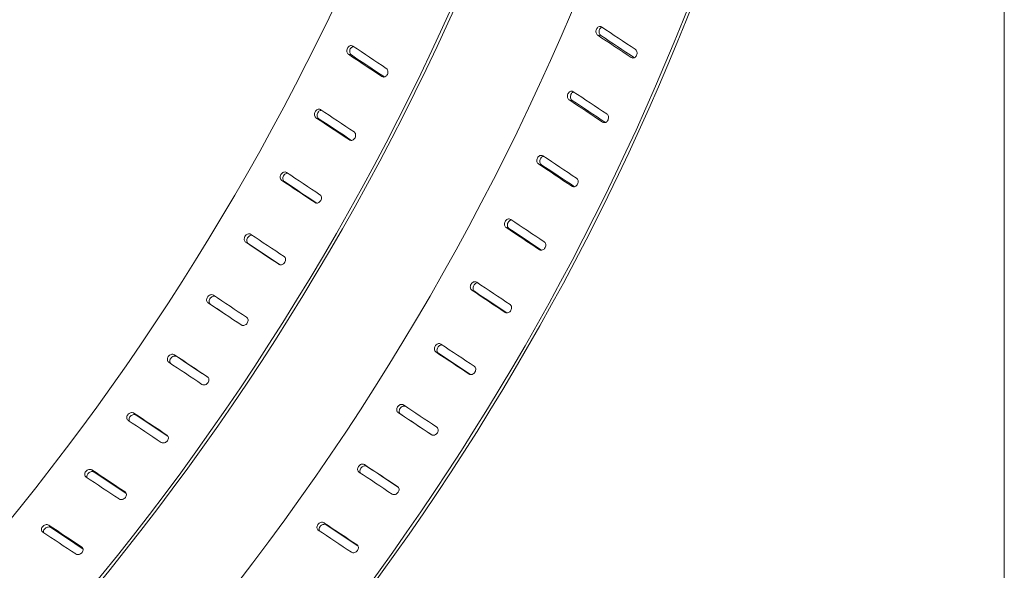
# Model space of a CAD drawing. Header units: millimetres. Extents: x 5 to 345, y 5 to 265.
# Tile 11 of 17: x 301 to 341, y 179 to 202. Entities that reach past the tile are written whole.
import ezdxf

# ---------------------------------------------------------------- set-up
doc = ezdxf.new("R2010")
doc.units = ezdxf.units.MM
doc.header["$LTSCALE"] = 1.25
for name, color, linetype, lineweight in [('Sketch Geometry (ANSI)', 7, 'Continuous', 9), ('Visible (ANSI)', 7, 'Continuous', 9), ('Visible Narrow (ANSI)', 7, 'Continuous', 9)]:
    doc.layers.add(name, color=color, linetype=linetype, lineweight=lineweight)

# ---------------------------------------------------------------- blocks, each defined once
blk = doc.blocks.new('Borders Default Border')
at = {"layer": 'Sketch Geometry (ANSI)', "flags": 128}
blk.add_lwpolyline([(6.35, 6.35), (6.35, 209.55), (273.05, 209.55), (273.05, 6.35), (6.35, 6.35)], dxfattribs=at)

msp = doc.modelspace()

# ---------------------------------------------------------------- linework, layer by layer
at = {"layer": 'Visible (ANSI)'}
for centre, major_axis, ratio, start_param, end_param in [((279.493, 212.584), (-30.606, -53.012), 0.57735, 0.190013, 2.356194), ((283.285, 210.395), (-30.711, -53.193), 0.57735, 0.140416, 2.356194), ((283.285, 210.395), (-30.606, -53.012), 0.57735, 0.127268, 2.356194), ((287.262, 208.098), (-30.606, -53.012), 0.57735, 0.061986, 2.356194), ((291.054, 205.909), (-30.711, -53.193), 0.57735, 5.497787, 8.63938), ((291.054, 205.909), (-30.606, -53.012), 0.57735, 5.497787, 8.63938), ((249.965, 229.631), (-802.275, 530.825), 0.018527, 4.629449, 4.631167), ((244.835, 232.594), (-802.275, 530.825), 0.018527, 4.623225, 4.624943), ((244.835, 232.594), (-805.021, 532.642), 0.018527, 4.623417, 4.625124), ((242.196, 234.117), (-798.738, 530.416), 0.012748, 4.628252, 4.62997), ((237.065, 237.079), (-798.738, 530.416), 0.012748, 4.622028, 4.623746), ((237.065, 237.079), (-801.472, 532.232), 0.012748, 4.622238, 4.623927), ((244.835, 232.594), (-800.482, 530.682), 0.015662, 4.622591, 4.62431), ((244.835, 232.594), (-803.223, 532.499), 0.015662, 4.622792, 4.624491), ((249.965, 229.631), (-800.482, 530.682), 0.015662, 4.628815, 4.630533), ((242.196, 234.117), (-797.046, 530.027), 0.009791, 4.627761, 4.629479), ((237.065, 237.079), (-797.046, 530.027), 0.009791, 4.621537, 4.623255), ((237.065, 237.079), (-799.774, 531.841), 0.009791, 4.621759, 4.623436), ((249.965, 229.631), (-798.738, 530.416), 0.012748, 4.628252, 4.62997), ((244.835, 232.594), (-798.738, 530.416), 0.012748, 4.622028, 4.623746), ((244.835, 232.594), (-801.472, 532.232), 0.012748, 4.622238, 4.623927), ((242.196, 234.117), (-795.411, 529.515), 0.006797, 4.627345, 4.629063), ((237.065, 237.079), (-795.411, 529.515), 0.006797, 4.621121, 4.62284), ((237.065, 237.079), (-798.134, 531.328), 0.006797, 4.621358, 4.623021), ((244.835, 232.594), (-797.046, 530.027), 0.009791, 4.621537, 4.623255), ((244.835, 232.594), (-799.774, 531.841), 0.009791, 4.621759, 4.623436), ((249.965, 229.631), (-797.046, 530.027), 0.009791, 4.627761, 4.629479), ((242.196, 234.117), (-793.836, 528.882), 0.003772, 4.627007, 4.628725), ((237.065, 237.079), (-793.836, 528.882), 0.003772, 4.620783, 4.622502), ((237.065, 237.079), (-796.553, 530.692), 0.003772, 4.621039, 4.622683), ((249.965, 229.631), (-795.411, 529.515), 0.006797, 4.627345, 4.629063), ((242.196, 234.117), (-792.325, 528.127), 0.000724, 4.626749, 4.628467), ((244.835, 232.594), (-795.411, 529.515), 0.006797, 4.621121, 4.62284), ((244.835, 232.594), (-798.134, 531.328), 0.006797, 4.621358, 4.623021), ((237.065, 237.079), (-792.325, 528.127), 0.000724, 4.620526, 4.622244), ((237.065, 237.079), (-795.038, 529.935), 0.000724, 4.620814, 4.622425), ((249.965, 229.631), (-793.836, 528.882), 0.003772, 4.627007, 4.628725), ((242.196, 234.117), (-790.883, 527.252), 0.002343, 1.654893, 1.656611), ((242.196, 234.117), (-793.591, 529.057), 0.002343, 1.654734, 1.656363), ((244.835, 232.594), (-793.836, 528.882), 0.003772, 4.620783, 4.622502), ((244.835, 232.594), (-796.553, 530.692), 0.003772, 4.621039, 4.622683), ((237.065, 237.079), (-790.883, 527.252), 0.002343, 1.661117, 1.662835), ((249.965, 229.631), (-792.325, 528.127), 0.000724, 4.626749, 4.628467), ((242.196, 234.117), (-789.513, 526.259), 0.005421, 1.654984, 1.656702), ((242.196, 234.117), (-792.216, 528.06), 0.005421, 1.654824, 1.656475), ((244.835, 232.594), (-792.325, 528.127), 0.000724, 4.620526, 4.622244), ((244.835, 232.594), (-795.038, 529.935), 0.000724, 4.620814, 4.622425), ((237.065, 237.079), (-789.513, 526.259), 0.005421, 1.661207, 1.662926), ((249.965, 229.631), (-790.883, 527.252), 0.002343, 1.654893, 1.656611), ((242.196, 234.117), (-788.218, 525.148), 0.008502, 1.654988, 1.656706), ((242.196, 234.117), (-790.916, 526.946), 0.008502, 1.654828, 1.656494), ((244.835, 232.594), (-790.883, 527.252), 0.002343, 1.661117, 1.662835), ((249.965, 229.631), (-793.591, 529.057), 0.002343, 1.654734, 1.656363), ((237.065, 237.079), (-788.218, 525.148), 0.008502, 1.661212, 1.66293), ((249.965, 229.631), (-789.513, 526.259), 0.005421, 1.654984, 1.656702), ((237.065, 237.079), (-787.002, 523.922), 0.011581, 1.661127, 1.662845), ((242.196, 234.117), (-787.002, 523.922), 0.011581, 1.654904, 1.656622), ((242.196, 234.117), (-789.696, 525.716), 0.011581, 1.654744, 1.656421), ((244.835, 232.594), (-789.513, 526.259), 0.005421, 1.661207, 1.662926), ((249.965, 229.631), (-792.216, 528.06), 0.005421, 1.654824, 1.656475)]:
    msp.add_ellipse(centre, major_axis=major_axis, ratio=ratio, start_param=start_param, end_param=end_param, dxfattribs=at)
for points, knots in [([(324.698, 201.041), (324.684, 201.051), (324.67, 201.064), (324.646, 201.098), (324.637, 201.12), (324.626, 201.165), (324.624, 201.19), (324.628, 201.241), (324.635, 201.266), (324.653, 201.309), (324.666, 201.331), (324.698, 201.365), (324.717, 201.379), (324.753, 201.396), (324.774, 201.4), (324.815, 201.399), (324.835, 201.393), (324.854, 201.382), (324.856, 201.38), (324.859, 201.379)], [0.0026456, 0.0026456, 0.0026456, 0.0026456, 0.0191346, 0.0191346, 0.0382691, 0.0382691, 0.0574311, 0.0574311, 0.076593, 0.076593, 0.0957527, 0.0957527, 0.1149123, 0.1149123, 0.1340466, 0.1340466, 0.153181, 0.153181, 0.1558265, 0.1558265, 0.1558265, 0.1558265]), ([(324.863, 201.376), (324.845, 201.367), (324.826, 201.354), (324.795, 201.319), (324.781, 201.298), (324.763, 201.254), (324.757, 201.229), (324.752, 201.179), (324.754, 201.153), (324.765, 201.109), (324.775, 201.086), (324.799, 201.052), (324.812, 201.039), (324.826, 201.029)], [-0.1148857, -0.1148857, -0.1148857, -0.1148857, -0.0957522, -0.0957522, -0.0765927, -0.0765927, -0.0574309, -0.0574309, -0.0382691, -0.0382691, -0.0191346, -0.0191346, -0.0026456, -0.0026456, -0.0026456, -0.0026456]), ([(314.51, 200.265), (314.496, 200.275), (314.482, 200.288), (314.46, 200.322), (314.451, 200.344), (314.442, 200.388), (314.441, 200.413), (314.448, 200.463), (314.456, 200.488), (314.477, 200.53), (314.491, 200.551), (314.526, 200.585), (314.545, 200.599), (314.584, 200.615), (314.606, 200.619), (314.647, 200.618), (314.668, 200.611), (314.687, 200.6), (314.689, 200.599), (314.691, 200.597)], [0.0026456, 0.0026456, 0.0026456, 0.0026456, 0.0191346, 0.0191346, 0.0382691, 0.0382691, 0.0574311, 0.0574311, 0.076593, 0.076593, 0.0957527, 0.0957527, 0.1149123, 0.1149123, 0.1340466, 0.1340466, 0.153181, 0.153181, 0.1558265, 0.1558265, 0.1558265, 0.1558265]), ([(314.71, 200.585), (314.702, 200.583), (314.693, 200.58), (314.666, 200.569), (314.646, 200.555), (314.612, 200.521), (314.597, 200.501), (314.576, 200.458), (314.569, 200.433), (314.562, 200.383), (314.563, 200.358), (314.572, 200.314), (314.58, 200.292), (314.603, 200.258), (314.616, 200.245), (314.631, 200.235)], [-0.1227149, -0.1227149, -0.1227149, -0.1227149, -0.1149116, -0.1149116, -0.0957522, -0.0957522, -0.0765927, -0.0765927, -0.0574309, -0.0574309, -0.0382691, -0.0382691, -0.0191346, -0.0191346, -0.0026456, -0.0026456, -0.0026456, -0.0026456]), ([(326.231, 200.468), (326.245, 200.458), (326.259, 200.445), (326.283, 200.411), (326.292, 200.389), (326.303, 200.344), (326.305, 200.319), (326.301, 200.268), (326.294, 200.243), (326.276, 200.2), (326.263, 200.178), (326.231, 200.144), (326.212, 200.13), (326.175, 200.113), (326.154, 200.109), (326.114, 200.11), (326.094, 200.116), (326.077, 200.126), (326.074, 200.127), (326.072, 200.129), (326.07, 200.13)], [-0.1505421, -0.1505421, -0.1505421, -0.1505421, -0.1340534, -0.1340534, -0.1149192, -0.1149192, -0.0957578, -0.0957578, -0.0765965, -0.0765965, -0.0574327, -0.0574327, -0.038269, -0.038269, -0.0191345, -0.0191345, 0, 0, 0, 0.0026456, 0.0026456, 0.0026456, 0.0026456]), ([(316.058, 199.688), (316.072, 199.678), (316.085, 199.665), (316.108, 199.631), (316.117, 199.609), (316.126, 199.565), (316.127, 199.54), (316.12, 199.49), (316.112, 199.465), (316.091, 199.423), (316.077, 199.402), (316.042, 199.368), (316.022, 199.355), (315.983, 199.338), (315.962, 199.334), (315.92, 199.336), (315.9, 199.342), (315.883, 199.352), (315.881, 199.353), (315.878, 199.354), (315.876, 199.356)], [-0.1505421, -0.1505421, -0.1505421, -0.1505421, -0.1340534, -0.1340534, -0.1149192, -0.1149192, -0.0957578, -0.0957578, -0.0765965, -0.0765965, -0.0574327, -0.0574327, -0.038269, -0.038269, -0.0191345, -0.0191345, 0, 0, 0, 0.0026456, 0.0026456, 0.0026456, 0.0026456]), ([(323.529, 198.4), (323.514, 198.41), (323.501, 198.423), (323.478, 198.457), (323.468, 198.479), (323.459, 198.523), (323.457, 198.549), (323.463, 198.599), (323.47, 198.624), (323.49, 198.667), (323.504, 198.688), (323.537, 198.723), (323.556, 198.736), (323.594, 198.753), (323.615, 198.757), (323.656, 198.756), (323.676, 198.749), (323.695, 198.738), (323.698, 198.737), (323.7, 198.735)], [0.0026456, 0.0026456, 0.0026456, 0.0026456, 0.0191346, 0.0191346, 0.0382691, 0.0382691, 0.0574311, 0.0574311, 0.076593, 0.076593, 0.0957527, 0.0957527, 0.1149123, 0.1149123, 0.1340466, 0.1340466, 0.153181, 0.153181, 0.1558265, 0.1558265, 0.1558265, 0.1558265]), ([(323.711, 198.728), (323.707, 198.727), (323.703, 198.725), (323.68, 198.715), (323.661, 198.702), (323.628, 198.667), (323.614, 198.646), (323.595, 198.603), (323.587, 198.578), (323.582, 198.528), (323.583, 198.502), (323.593, 198.458), (323.602, 198.436), (323.626, 198.402), (323.639, 198.389), (323.653, 198.379)], [-0.1187135, -0.1187135, -0.1187135, -0.1187135, -0.1149116, -0.1149116, -0.0957522, -0.0957522, -0.0765927, -0.0765927, -0.0574309, -0.0574309, -0.0382691, -0.0382691, -0.0191346, -0.0191346, -0.0026456, -0.0026456, -0.0026456, -0.0026456]), ([(313.184, 197.671), (313.169, 197.681), (313.156, 197.694), (313.134, 197.728), (313.126, 197.749), (313.117, 197.793), (313.117, 197.818), (313.125, 197.867), (313.134, 197.892), (313.156, 197.934), (313.171, 197.955), (313.207, 197.988), (313.227, 198.001), (313.267, 198.018), (313.289, 198.022), (313.331, 198.02), (313.351, 198.014), (313.37, 198.003), (313.373, 198.001), (313.375, 198)], [0.0026456, 0.0026456, 0.0026456, 0.0026456, 0.0191346, 0.0191346, 0.0382691, 0.0382691, 0.0574311, 0.0574311, 0.076593, 0.076593, 0.0957527, 0.0957527, 0.1149123, 0.1149123, 0.1340466, 0.1340466, 0.153181, 0.153181, 0.1558265, 0.1558265, 0.1558265, 0.1558265]), ([(313.403, 197.981), (313.389, 197.979), (313.376, 197.976), (313.344, 197.963), (313.323, 197.95), (313.288, 197.916), (313.272, 197.895), (313.25, 197.853), (313.242, 197.828), (313.234, 197.779), (313.234, 197.754), (313.242, 197.71), (313.25, 197.689), (313.273, 197.655), (313.286, 197.642), (313.3, 197.632)], [-0.12704, -0.12704, -0.12704, -0.12704, -0.1149116, -0.1149116, -0.0957522, -0.0957522, -0.0765927, -0.0765927, -0.0574309, -0.0574309, -0.0382691, -0.0382691, -0.0191346, -0.0191346, -0.0026456, -0.0026456, -0.0026456, -0.0026456]), ([(325.069, 197.825), (325.083, 197.816), (325.097, 197.802), (325.12, 197.768), (325.129, 197.746), (325.139, 197.702), (325.141, 197.677), (325.135, 197.626), (325.128, 197.601), (325.108, 197.558), (325.094, 197.537), (325.061, 197.503), (325.042, 197.489), (325.004, 197.473), (324.983, 197.468), (324.941, 197.47), (324.921, 197.476), (324.904, 197.486), (324.902, 197.487), (324.9, 197.488), (324.897, 197.49)], [-0.1505421, -0.1505421, -0.1505421, -0.1505421, -0.1340534, -0.1340534, -0.1149192, -0.1149192, -0.0957578, -0.0957578, -0.0765965, -0.0765965, -0.0574327, -0.0574327, -0.038269, -0.038269, -0.0191345, -0.0191345, 0, 0, 0, 0.0026456, 0.0026456, 0.0026456, 0.0026456]), ([(314.739, 197.091), (314.753, 197.082), (314.766, 197.069), (314.789, 197.035), (314.797, 197.013), (314.805, 196.969), (314.806, 196.944), (314.797, 196.895), (314.789, 196.87), (314.767, 196.828), (314.751, 196.807), (314.716, 196.774), (314.695, 196.761), (314.655, 196.745), (314.633, 196.741), (314.591, 196.743), (314.571, 196.749), (314.554, 196.759), (314.552, 196.76), (314.549, 196.761), (314.547, 196.763)], [-0.1505421, -0.1505421, -0.1505421, -0.1505421, -0.1340534, -0.1340534, -0.1149192, -0.1149192, -0.0957578, -0.0957578, -0.0765965, -0.0765965, -0.0574327, -0.0574327, -0.038269, -0.038269, -0.0191345, -0.0191345, 0, 0, 0, 0.0026456, 0.0026456, 0.0026456, 0.0026456]), ([(322.279, 195.78), (322.265, 195.789), (322.252, 195.802), (322.229, 195.836), (322.22, 195.858), (322.211, 195.902), (322.21, 195.927), (322.217, 195.977), (322.225, 196.002), (322.246, 196.045), (322.261, 196.066), (322.295, 196.1), (322.315, 196.113), (322.354, 196.129), (322.375, 196.134), (322.417, 196.132), (322.437, 196.126), (322.456, 196.115), (322.459, 196.113), (322.461, 196.112)], [0.0026456, 0.0026456, 0.0026456, 0.0026456, 0.0191346, 0.0191346, 0.0382691, 0.0382691, 0.0574311, 0.0574311, 0.076593, 0.076593, 0.0957527, 0.0957527, 0.1149123, 0.1149123, 0.1340466, 0.1340466, 0.153181, 0.153181, 0.1558265, 0.1558265, 0.1558265, 0.1558265]), ([(322.48, 196.099), (322.471, 196.097), (322.463, 196.095), (322.436, 196.083), (322.416, 196.07), (322.381, 196.036), (322.367, 196.015), (322.346, 195.972), (322.338, 195.947), (322.331, 195.897), (322.332, 195.872), (322.341, 195.828), (322.35, 195.806), (322.373, 195.772), (322.386, 195.759), (322.4, 195.75)], [-0.1227149, -0.1227149, -0.1227149, -0.1227149, -0.1149116, -0.1149116, -0.0957522, -0.0957522, -0.0765927, -0.0765927, -0.0574309, -0.0574309, -0.0382691, -0.0382691, -0.0191346, -0.0191346, -0.0026456, -0.0026456, -0.0026456, -0.0026456]), ([(311.783, 195.109), (311.769, 195.119), (311.756, 195.132), (311.734, 195.166), (311.726, 195.187), (311.719, 195.23), (311.719, 195.255), (311.728, 195.304), (311.738, 195.328), (311.761, 195.37), (311.777, 195.39), (311.814, 195.423), (311.835, 195.436), (311.875, 195.452), (311.897, 195.456), (311.94, 195.454), (311.96, 195.447), (311.98, 195.436), (311.982, 195.435), (311.984, 195.433)], [0.0026456, 0.0026456, 0.0026456, 0.0026456, 0.0191346, 0.0191346, 0.0382691, 0.0382691, 0.0574311, 0.0574311, 0.076593, 0.076593, 0.0957527, 0.0957527, 0.1149123, 0.1149123, 0.1340466, 0.1340466, 0.153181, 0.153181, 0.1558265, 0.1558265, 0.1558265, 0.1558265]), ([(312.024, 195.407), (312.004, 195.407), (311.985, 195.403), (311.946, 195.388), (311.926, 195.376), (311.889, 195.343), (311.873, 195.322), (311.849, 195.28), (311.84, 195.256), (311.831, 195.207), (311.831, 195.183), (311.838, 195.139), (311.846, 195.118), (311.868, 195.084), (311.881, 195.071), (311.895, 195.062)], [-0.1319482, -0.1319482, -0.1319482, -0.1319482, -0.1149116, -0.1149116, -0.0957522, -0.0957522, -0.0765927, -0.0765927, -0.0574309, -0.0574309, -0.0382691, -0.0382691, -0.0191346, -0.0191346, -0.0026456, -0.0026456, -0.0026456, -0.0026456]), ([(323.827, 195.202), (323.842, 195.193), (323.855, 195.18), (323.878, 195.146), (323.887, 195.124), (323.896, 195.08), (323.897, 195.055), (323.89, 195.005), (323.882, 194.98), (323.861, 194.937), (323.846, 194.916), (323.812, 194.882), (323.792, 194.869), (323.753, 194.853), (323.731, 194.848), (323.689, 194.85), (323.669, 194.856), (323.652, 194.866), (323.65, 194.867), (323.648, 194.869), (323.645, 194.87)], [-0.1505421, -0.1505421, -0.1505421, -0.1505421, -0.1340534, -0.1340534, -0.1149192, -0.1149192, -0.0957578, -0.0957578, -0.0765965, -0.0765965, -0.0574327, -0.0574327, -0.038269, -0.038269, -0.0191345, -0.0191345, 0, 0, 0, 0.0026456, 0.0026456, 0.0026456, 0.0026456]), ([(313.345, 194.526), (313.36, 194.517), (313.373, 194.504), (313.395, 194.47), (313.403, 194.448), (313.41, 194.405), (313.41, 194.38), (313.4, 194.332), (313.391, 194.307), (313.368, 194.266), (313.352, 194.245), (313.315, 194.212), (313.294, 194.2), (313.253, 194.184), (313.231, 194.18), (313.188, 194.182), (313.168, 194.188), (313.151, 194.198), (313.149, 194.2), (313.146, 194.201), (313.144, 194.202)], [-0.1505421, -0.1505421, -0.1505421, -0.1505421, -0.1340534, -0.1340534, -0.1149192, -0.1149192, -0.0957578, -0.0957578, -0.0765965, -0.0765965, -0.0574327, -0.0574327, -0.038269, -0.038269, -0.0191345, -0.0191345, 0, 0, 0, 0.0026456, 0.0026456, 0.0026456, 0.0026456]), ([(320.953, 193.185), (320.939, 193.195), (320.926, 193.208), (320.903, 193.242), (320.895, 193.264), (320.887, 193.307), (320.886, 193.332), (320.895, 193.382), (320.903, 193.406), (320.925, 193.449), (320.941, 193.469), (320.976, 193.503), (320.997, 193.516), (321.036, 193.532), (321.058, 193.536), (321.1, 193.534), (321.121, 193.528), (321.14, 193.517), (321.142, 193.515), (321.144, 193.514)], [0.0026456, 0.0026456, 0.0026456, 0.0026456, 0.0191346, 0.0191346, 0.0382691, 0.0382691, 0.0574311, 0.0574311, 0.076593, 0.076593, 0.0957527, 0.0957527, 0.1149123, 0.1149123, 0.1340466, 0.1340466, 0.153181, 0.153181, 0.1558265, 0.1558265, 0.1558265, 0.1558265]), ([(321.172, 193.495), (321.159, 193.494), (321.145, 193.49), (321.113, 193.477), (321.093, 193.464), (321.057, 193.43), (321.042, 193.41), (321.02, 193.367), (321.011, 193.343), (321.003, 193.293), (321.003, 193.268), (321.011, 193.225), (321.02, 193.203), (321.042, 193.169), (321.055, 193.156), (321.07, 193.147)], [-0.12704, -0.12704, -0.12704, -0.12704, -0.1149116, -0.1149116, -0.0957522, -0.0957522, -0.0765927, -0.0765927, -0.0574309, -0.0574309, -0.0382691, -0.0382691, -0.0191346, -0.0191346, -0.0026456, -0.0026456, -0.0026456, -0.0026456]), ([(310.312, 192.586), (310.298, 192.596), (310.285, 192.609), (310.264, 192.642), (310.256, 192.663), (310.249, 192.706), (310.25, 192.73), (310.261, 192.779), (310.27, 192.802), (310.295, 192.844), (310.311, 192.864), (310.349, 192.896), (310.371, 192.908), (310.412, 192.924), (310.435, 192.927), (310.478, 192.925), (310.498, 192.919), (310.518, 192.908), (310.52, 192.906), (310.522, 192.905)], [0.0026456, 0.0026456, 0.0026456, 0.0026456, 0.0191346, 0.0191346, 0.0382691, 0.0382691, 0.0574311, 0.0574311, 0.076593, 0.076593, 0.0957527, 0.0957527, 0.1149123, 0.1149123, 0.1340466, 0.1340466, 0.153181, 0.153181, 0.1558265, 0.1558265, 0.1558265, 0.1558265]), ([(310.577, 192.868), (310.572, 192.869), (310.568, 192.869), (310.542, 192.871), (310.519, 192.867), (310.478, 192.852), (310.456, 192.839), (310.419, 192.807), (310.402, 192.787), (310.377, 192.746), (310.368, 192.722), (310.357, 192.674), (310.357, 192.649), (310.363, 192.607), (310.371, 192.585), (310.392, 192.552), (310.405, 192.539), (310.419, 192.529)], [-0.1380254, -0.1380254, -0.1380254, -0.1380254, -0.134046, -0.134046, -0.1149116, -0.1149116, -0.0957522, -0.0957522, -0.0765927, -0.0765927, -0.0574309, -0.0574309, -0.0382691, -0.0382691, -0.0191346, -0.0191346, -0.0026456, -0.0026456, -0.0026456, -0.0026456]), ([(322.508, 192.605), (322.522, 192.596), (322.536, 192.583), (322.558, 192.549), (322.566, 192.527), (322.575, 192.484), (322.575, 192.459), (322.567, 192.409), (322.558, 192.385), (322.536, 192.342), (322.521, 192.322), (322.485, 192.288), (322.465, 192.275), (322.425, 192.259), (322.403, 192.255), (322.361, 192.257), (322.34, 192.263), (322.323, 192.273), (322.321, 192.274), (322.319, 192.276), (322.316, 192.277)], [-0.1505421, -0.1505421, -0.1505421, -0.1505421, -0.1340534, -0.1340534, -0.1149192, -0.1149192, -0.0957578, -0.0957578, -0.0765965, -0.0765965, -0.0574327, -0.0574327, -0.038269, -0.038269, -0.0191345, -0.0191345, 0, 0, 0, 0.0026456, 0.0026456, 0.0026456, 0.0026456]), ([(311.881, 191.999), (311.895, 191.989), (311.908, 191.976), (311.929, 191.943), (311.937, 191.922), (311.944, 191.879), (311.943, 191.854), (311.932, 191.806), (311.923, 191.782), (311.898, 191.741), (311.881, 191.721), (311.844, 191.689), (311.822, 191.677), (311.781, 191.661), (311.758, 191.658), (311.715, 191.66), (311.694, 191.666), (311.677, 191.676), (311.675, 191.678), (311.673, 191.679), (311.67, 191.681)], [-0.1505421, -0.1505421, -0.1505421, -0.1505421, -0.1340534, -0.1340534, -0.1149192, -0.1149192, -0.0957578, -0.0957578, -0.0765965, -0.0765965, -0.0574327, -0.0574327, -0.038269, -0.038269, -0.0191345, -0.0191345, 0, 0, 0, 0.0026456, 0.0026456, 0.0026456, 0.0026456]), ([(319.553, 190.624), (319.539, 190.633), (319.525, 190.646), (319.503, 190.68), (319.496, 190.701), (319.488, 190.745), (319.488, 190.769), (319.498, 190.818), (319.507, 190.843), (319.53, 190.884), (319.546, 190.905), (319.583, 190.938), (319.604, 190.95), (319.644, 190.966), (319.667, 190.97), (319.709, 190.968), (319.73, 190.962), (319.749, 190.951), (319.751, 190.949), (319.754, 190.948)], [0.0026456, 0.0026456, 0.0026456, 0.0026456, 0.0191346, 0.0191346, 0.0382691, 0.0382691, 0.0574311, 0.0574311, 0.076593, 0.076593, 0.0957527, 0.0957527, 0.1149123, 0.1149123, 0.1340466, 0.1340466, 0.153181, 0.153181, 0.1558265, 0.1558265, 0.1558265, 0.1558265]), ([(319.793, 190.921), (319.774, 190.921), (319.754, 190.917), (319.716, 190.903), (319.695, 190.89), (319.658, 190.857), (319.642, 190.837), (319.619, 190.795), (319.61, 190.771), (319.6, 190.722), (319.6, 190.697), (319.608, 190.654), (319.615, 190.632), (319.637, 190.599), (319.65, 190.586), (319.665, 190.576)], [-0.1319482, -0.1319482, -0.1319482, -0.1319482, -0.1149116, -0.1149116, -0.0957522, -0.0957522, -0.0765927, -0.0765927, -0.0574309, -0.0574309, -0.0382691, -0.0382691, -0.0191346, -0.0191346, -0.0026456, -0.0026456, -0.0026456, -0.0026456]), ([(308.774, 190.107), (308.759, 190.116), (308.747, 190.129), (308.725, 190.162), (308.718, 190.183), (308.712, 190.225), (308.714, 190.249), (308.725, 190.297), (308.735, 190.32), (308.761, 190.361), (308.778, 190.38), (308.817, 190.412), (308.839, 190.424), (308.881, 190.439), (308.904, 190.442), (308.948, 190.44), (308.968, 190.433), (308.987, 190.422), (308.99, 190.421), (308.992, 190.419)], [0.0026456, 0.0026456, 0.0026456, 0.0026456, 0.0191346, 0.0191346, 0.0382691, 0.0382691, 0.0574311, 0.0574311, 0.076593, 0.076593, 0.0957527, 0.0957527, 0.1149123, 0.1149123, 0.1340466, 0.1340466, 0.153181, 0.153181, 0.1558265, 0.1558265, 0.1558265, 0.1558265]), ([(309.073, 190.365), (309.059, 190.371), (309.044, 190.375), (309.006, 190.377), (308.983, 190.373), (308.941, 190.359), (308.919, 190.347), (308.88, 190.315), (308.863, 190.295), (308.838, 190.255), (308.827, 190.232), (308.816, 190.184), (308.815, 190.16), (308.82, 190.118), (308.828, 190.097), (308.849, 190.064), (308.862, 190.051), (308.876, 190.041)], [-0.147921, -0.147921, -0.147921, -0.147921, -0.134046, -0.134046, -0.1149116, -0.1149116, -0.0957522, -0.0957522, -0.0765927, -0.0765927, -0.0574309, -0.0574309, -0.0382691, -0.0382691, -0.0191346, -0.0191346, -0.0026456, -0.0026456, -0.0026456, -0.0026456]), ([(321.115, 190.04), (321.129, 190.031), (321.142, 190.018), (321.164, 189.984), (321.172, 189.963), (321.179, 189.919), (321.179, 189.895), (321.17, 189.846), (321.161, 189.822), (321.137, 189.78), (321.121, 189.76), (321.084, 189.727), (321.063, 189.714), (321.023, 189.698), (321, 189.694), (320.958, 189.696), (320.937, 189.703), (320.92, 189.712), (320.918, 189.714), (320.916, 189.715), (320.913, 189.717)], [-0.1505421, -0.1505421, -0.1505421, -0.1505421, -0.1340534, -0.1340534, -0.1149192, -0.1149192, -0.0957578, -0.0957578, -0.0765965, -0.0765965, -0.0574327, -0.0574327, -0.038269, -0.038269, -0.0191345, -0.0191345, 0, 0, 0, 0.0026456, 0.0026456, 0.0026456, 0.0026456]), ([(310.348, 189.515), (310.362, 189.506), (310.375, 189.493), (310.396, 189.46), (310.404, 189.438), (310.409, 189.396), (310.408, 189.372), (310.397, 189.325), (310.387, 189.301), (310.361, 189.261), (310.344, 189.241), (310.305, 189.21), (310.283, 189.198), (310.241, 189.183), (310.218, 189.179), (310.174, 189.182), (310.153, 189.189), (310.136, 189.198), (310.134, 189.2), (310.132, 189.201), (310.129, 189.203)], [-0.1505421, -0.1505421, -0.1505421, -0.1505421, -0.1340534, -0.1340534, -0.1149192, -0.1149192, -0.0957578, -0.0957578, -0.0765965, -0.0765965, -0.0574327, -0.0574327, -0.038269, -0.038269, -0.0191345, -0.0191345, 0, 0, 0, 0.0026456, 0.0026456, 0.0026456, 0.0026456]), ([(318.082, 188.1), (318.067, 188.11), (318.054, 188.123), (318.033, 188.156), (318.025, 188.178), (318.019, 188.22), (318.02, 188.245), (318.03, 188.293), (318.04, 188.317), (318.064, 188.358), (318.081, 188.378), (318.119, 188.41), (318.14, 188.423), (318.181, 188.438), (318.204, 188.442), (318.247, 188.439), (318.268, 188.433), (318.287, 188.422), (318.289, 188.42), (318.291, 188.419)], [0.0026456, 0.0026456, 0.0026456, 0.0026456, 0.0191346, 0.0191346, 0.0382691, 0.0382691, 0.0574311, 0.0574311, 0.076593, 0.076593, 0.0957527, 0.0957527, 0.1149123, 0.1149123, 0.1340466, 0.1340466, 0.153181, 0.153181, 0.1558265, 0.1558265, 0.1558265, 0.1558265]), ([(318.346, 188.383), (318.342, 188.383), (318.337, 188.384), (318.311, 188.385), (318.288, 188.381), (318.247, 188.366), (318.226, 188.354), (318.188, 188.321), (318.171, 188.301), (318.147, 188.26), (318.137, 188.236), (318.127, 188.188), (318.126, 188.164), (318.133, 188.121), (318.14, 188.1), (318.162, 188.066), (318.175, 188.053), (318.189, 188.044)], [-0.1380254, -0.1380254, -0.1380254, -0.1380254, -0.134046, -0.134046, -0.1149116, -0.1149116, -0.0957522, -0.0957522, -0.0765927, -0.0765927, -0.0574309, -0.0574309, -0.0382691, -0.0382691, -0.0191346, -0.0191346, -0.0026456, -0.0026456, -0.0026456, -0.0026456]), ([(307.171, 187.677), (307.157, 187.686), (307.144, 187.699), (307.123, 187.732), (307.116, 187.753), (307.111, 187.794), (307.113, 187.818), (307.125, 187.865), (307.136, 187.888), (307.163, 187.927), (307.181, 187.946), (307.221, 187.977), (307.243, 187.989), (307.286, 188.003), (307.309, 188.006), (307.353, 188.003), (307.374, 187.997), (307.393, 187.985), (307.395, 187.984), (307.398, 187.982)], [0.0026456, 0.0026456, 0.0026456, 0.0026456, 0.0191346, 0.0191346, 0.0382691, 0.0382691, 0.0574311, 0.0574311, 0.076593, 0.076593, 0.0957527, 0.0957527, 0.1149123, 0.1149123, 0.1340466, 0.1340466, 0.153181, 0.153181, 0.1558265, 0.1558265, 0.1558265, 0.1558265]), ([(307.494, 187.909), (307.492, 187.91), (307.49, 187.912), (307.471, 187.923), (307.45, 187.929), (307.406, 187.932), (307.383, 187.929), (307.34, 187.915), (307.317, 187.903), (307.278, 187.872), (307.26, 187.853), (307.233, 187.814), (307.222, 187.791), (307.21, 187.744), (307.208, 187.721), (307.213, 187.679), (307.22, 187.658), (307.233, 187.638), (307.235, 187.636), (307.236, 187.633)], [-0.1558259, -0.1558259, -0.1558259, -0.1558259, -0.1531803, -0.1531803, -0.134046, -0.134046, -0.1149116, -0.1149116, -0.0957522, -0.0957522, -0.0765927, -0.0765927, -0.0574309, -0.0574309, -0.0382691, -0.0382691, -0.0191346, -0.0191346, -0.0164892, -0.0164892, -0.0164892, -0.0164892]), ([(319.65, 187.513), (319.664, 187.504), (319.677, 187.491), (319.699, 187.457), (319.706, 187.436), (319.713, 187.393), (319.712, 187.369), (319.702, 187.321), (319.692, 187.297), (319.667, 187.256), (319.651, 187.236), (319.613, 187.203), (319.591, 187.191), (319.55, 187.176), (319.527, 187.172), (319.484, 187.174), (319.464, 187.181), (319.447, 187.191), (319.444, 187.192), (319.442, 187.193), (319.44, 187.195)], [-0.1505421, -0.1505421, -0.1505421, -0.1505421, -0.1340534, -0.1340534, -0.1149192, -0.1149192, -0.0957578, -0.0957578, -0.0765965, -0.0765965, -0.0574327, -0.0574327, -0.038269, -0.038269, -0.0191345, -0.0191345, 0, 0, 0, 0.0026456, 0.0026456, 0.0026456, 0.0026456]), ([(308.751, 187.08), (308.766, 187.071), (308.778, 187.058), (308.799, 187.025), (308.806, 187.004), (308.811, 186.963), (308.81, 186.939), (308.797, 186.892), (308.786, 186.869), (308.759, 186.83), (308.742, 186.811), (308.702, 186.78), (308.679, 186.768), (308.636, 186.754), (308.613, 186.751), (308.569, 186.754), (308.548, 186.761), (308.531, 186.771), (308.529, 186.772), (308.527, 186.773), (308.525, 186.775)], [-0.1505421, -0.1505421, -0.1505421, -0.1505421, -0.1340534, -0.1340534, -0.1149192, -0.1149192, -0.0957578, -0.0957578, -0.0765965, -0.0765965, -0.0574327, -0.0574327, -0.038269, -0.038269, -0.0191345, -0.0191345, 0, 0, 0, 0.0026456, 0.0026456, 0.0026456, 0.0026456]), ([(316.543, 185.621), (316.529, 185.63), (316.516, 185.643), (316.495, 185.676), (316.488, 185.697), (316.482, 185.74), (316.483, 185.764), (316.494, 185.811), (316.505, 185.835), (316.53, 185.875), (316.548, 185.895), (316.587, 185.926), (316.608, 185.938), (316.65, 185.953), (316.673, 185.957), (316.717, 185.954), (316.738, 185.947), (316.757, 185.936), (316.759, 185.935), (316.761, 185.933)], [0.0026456, 0.0026456, 0.0026456, 0.0026456, 0.0191346, 0.0191346, 0.0382691, 0.0382691, 0.0574311, 0.0574311, 0.076593, 0.076593, 0.0957527, 0.0957527, 0.1149123, 0.1149123, 0.1340466, 0.1340466, 0.153181, 0.153181, 0.1558265, 0.1558265, 0.1558265, 0.1558265]), ([(305.508, 185.302), (305.494, 185.312), (305.481, 185.324), (305.461, 185.357), (305.454, 185.377), (305.45, 185.418), (305.452, 185.441), (305.465, 185.487), (305.477, 185.51), (305.504, 185.548), (305.522, 185.567), (305.563, 185.597), (305.586, 185.608), (305.63, 185.621), (305.653, 185.624), (305.698, 185.621), (305.718, 185.614), (305.738, 185.603), (305.74, 185.602), (305.742, 185.6)], [0.0026456, 0.0026456, 0.0026456, 0.0026456, 0.0191346, 0.0191346, 0.0382691, 0.0382691, 0.0574311, 0.0574311, 0.076593, 0.076593, 0.0957527, 0.0957527, 0.1149123, 0.1149123, 0.1340466, 0.1340466, 0.153181, 0.153181, 0.1558265, 0.1558265, 0.1558265, 0.1558265]), ([(305.834, 185.518), (305.831, 185.52), (305.829, 185.521), (305.81, 185.532), (305.789, 185.539), (305.745, 185.542), (305.721, 185.539), (305.678, 185.526), (305.655, 185.515), (305.614, 185.485), (305.596, 185.466), (305.568, 185.428), (305.557, 185.405), (305.543, 185.359), (305.541, 185.336), (305.545, 185.3), (305.549, 185.284), (305.556, 185.27)], [-0.1558259, -0.1558259, -0.1558259, -0.1558259, -0.1531803, -0.1531803, -0.134046, -0.134046, -0.1149116, -0.1149116, -0.0957522, -0.0957522, -0.0765927, -0.0765927, -0.0574309, -0.0574309, -0.0382691, -0.0382691, -0.0237271, -0.0237271, -0.0237271, -0.0237271]), ([(316.842, 185.88), (316.828, 185.885), (316.813, 185.889), (316.776, 185.891), (316.753, 185.888), (316.711, 185.873), (316.689, 185.861), (316.65, 185.829), (316.633, 185.81), (316.607, 185.769), (316.597, 185.746), (316.585, 185.699), (316.584, 185.674), (316.59, 185.632), (316.597, 185.611), (316.618, 185.578), (316.631, 185.565), (316.645, 185.556)], [-0.147921, -0.147921, -0.147921, -0.147921, -0.134046, -0.134046, -0.1149116, -0.1149116, -0.0957522, -0.0957522, -0.0765927, -0.0765927, -0.0574309, -0.0574309, -0.0382691, -0.0382691, -0.0191346, -0.0191346, -0.0026456, -0.0026456, -0.0026456, -0.0026456]), ([(307.094, 184.7), (307.108, 184.691), (307.121, 184.678), (307.141, 184.646), (307.148, 184.625), (307.152, 184.584), (307.15, 184.561), (307.137, 184.515), (307.125, 184.493), (307.098, 184.454), (307.08, 184.436), (307.039, 184.406), (307.016, 184.394), (306.972, 184.381), (306.949, 184.378), (306.904, 184.382), (306.883, 184.388), (306.866, 184.398), (306.864, 184.399), (306.862, 184.401), (306.859, 184.402)], [-0.1505421, -0.1505421, -0.1505421, -0.1505421, -0.1340534, -0.1340534, -0.1149192, -0.1149192, -0.0957578, -0.0957578, -0.0765965, -0.0765965, -0.0574327, -0.0574327, -0.038269, -0.038269, -0.0191345, -0.0191345, 0, 0, 0, 0.0026456, 0.0026456, 0.0026456, 0.0026456]), ([(318.118, 185.029), (318.132, 185.02), (318.145, 185.007), (318.166, 184.974), (318.173, 184.953), (318.179, 184.911), (318.178, 184.886), (318.166, 184.839), (318.156, 184.816), (318.13, 184.775), (318.113, 184.756), (318.074, 184.724), (318.052, 184.712), (318.01, 184.697), (317.987, 184.694), (317.943, 184.697), (317.923, 184.703), (317.906, 184.713), (317.903, 184.714), (317.901, 184.716), (317.899, 184.717)], [-0.1505421, -0.1505421, -0.1505421, -0.1505421, -0.1340534, -0.1340534, -0.1149192, -0.1149192, -0.0957578, -0.0957578, -0.0765965, -0.0765965, -0.0574327, -0.0574327, -0.038269, -0.038269, -0.0191345, -0.0191345, 0, 0, 0, 0.0026456, 0.0026456, 0.0026456, 0.0026456]), ([(314.94, 183.191), (314.926, 183.201), (314.913, 183.213), (314.893, 183.246), (314.886, 183.267), (314.881, 183.309), (314.882, 183.332), (314.895, 183.379), (314.906, 183.402), (314.932, 183.441), (314.95, 183.46), (314.99, 183.491), (315.012, 183.503), (315.055, 183.517), (315.078, 183.52), (315.122, 183.517), (315.143, 183.511), (315.162, 183.5), (315.165, 183.498), (315.167, 183.497)], [0.0026456, 0.0026456, 0.0026456, 0.0026456, 0.0191346, 0.0191346, 0.0382691, 0.0382691, 0.0574311, 0.0574311, 0.076593, 0.076593, 0.0957527, 0.0957527, 0.1149123, 0.1149123, 0.1340466, 0.1340466, 0.153181, 0.153181, 0.1558265, 0.1558265, 0.1558265, 0.1558265]), ([(303.788, 182.988), (303.774, 182.997), (303.762, 183.01), (303.742, 183.042), (303.735, 183.062), (303.732, 183.103), (303.734, 183.125), (303.748, 183.17), (303.76, 183.192), (303.789, 183.229), (303.807, 183.247), (303.849, 183.276), (303.872, 183.287), (303.917, 183.3), (303.94, 183.303), (303.985, 183.299), (304.006, 183.292), (304.025, 183.281), (304.028, 183.28), (304.03, 183.278)], [0.0026456, 0.0026456, 0.0026456, 0.0026456, 0.0191346, 0.0191346, 0.0382691, 0.0382691, 0.0574311, 0.0574311, 0.076593, 0.076593, 0.0957527, 0.0957527, 0.1149123, 0.1149123, 0.1340466, 0.1340466, 0.153181, 0.153181, 0.1558265, 0.1558265, 0.1558265, 0.1558265]), ([(304.116, 183.188), (304.113, 183.189), (304.111, 183.191), (304.092, 183.202), (304.071, 183.208), (304.026, 183.212), (304.002, 183.21), (303.958, 183.197), (303.935, 183.186), (303.893, 183.157), (303.875, 183.139), (303.846, 183.102), (303.834, 183.08), (303.82, 183.035), (303.817, 183.012), (303.82, 182.983), (303.822, 182.973), (303.825, 182.964)], [-0.1558259, -0.1558259, -0.1558259, -0.1558259, -0.1531803, -0.1531803, -0.134046, -0.134046, -0.1149116, -0.1149116, -0.0957522, -0.0957522, -0.0765927, -0.0765927, -0.0574309, -0.0574309, -0.0382691, -0.0382691, -0.0292374, -0.0292374, -0.0292374, -0.0292374]), ([(315.264, 183.423), (315.262, 183.425), (315.259, 183.426), (315.24, 183.437), (315.219, 183.444), (315.175, 183.447), (315.152, 183.443), (315.109, 183.429), (315.087, 183.418), (315.047, 183.387), (315.029, 183.368), (315.003, 183.328), (314.992, 183.305), (314.979, 183.258), (314.978, 183.235), (314.983, 183.193), (314.99, 183.172), (315.002, 183.152), (315.004, 183.15), (315.006, 183.148)], [-0.1558259, -0.1558259, -0.1558259, -0.1558259, -0.1531803, -0.1531803, -0.134046, -0.134046, -0.1149116, -0.1149116, -0.0957522, -0.0957522, -0.0765927, -0.0765927, -0.0574309, -0.0574309, -0.0382691, -0.0382691, -0.0191346, -0.0191346, -0.0164892, -0.0164892, -0.0164892, -0.0164892]), ([(305.38, 182.38), (305.394, 182.371), (305.406, 182.358), (305.426, 182.326), (305.433, 182.306), (305.437, 182.266), (305.434, 182.243), (305.42, 182.198), (305.408, 182.176), (305.379, 182.139), (305.361, 182.121), (305.319, 182.092), (305.296, 182.081), (305.251, 182.068), (305.228, 182.066), (305.183, 182.07), (305.162, 182.076), (305.145, 182.086), (305.143, 182.088), (305.14, 182.089), (305.138, 182.09)], [-0.1505421, -0.1505421, -0.1505421, -0.1505421, -0.1340534, -0.1340534, -0.1149192, -0.1149192, -0.0957578, -0.0957578, -0.0765965, -0.0765965, -0.0574327, -0.0574327, -0.038269, -0.038269, -0.0191345, -0.0191345, 0, 0, 0, 0.0026456, 0.0026456, 0.0026456, 0.0026456]), ([(316.521, 182.595), (316.535, 182.585), (316.548, 182.572), (316.569, 182.54), (316.575, 182.519), (316.581, 182.477), (316.579, 182.453), (316.566, 182.407), (316.556, 182.384), (316.529, 182.344), (316.511, 182.325), (316.471, 182.294), (316.449, 182.283), (316.406, 182.269), (316.383, 182.265), (316.338, 182.269), (316.318, 182.275), (316.301, 182.285), (316.298, 182.286), (316.296, 182.288), (316.294, 182.289)], [-0.1505421, -0.1505421, -0.1505421, -0.1505421, -0.1340534, -0.1340534, -0.1149192, -0.1149192, -0.0957578, -0.0957578, -0.0765965, -0.0765965, -0.0574327, -0.0574327, -0.038269, -0.038269, -0.0191345, -0.0191345, 0, 0, 0, 0.0026456, 0.0026456, 0.0026456, 0.0026456]), ([(313.277, 180.816), (313.263, 180.826), (313.251, 180.839), (313.23, 180.871), (313.224, 180.892), (313.219, 180.933), (313.221, 180.956), (313.235, 181.001), (313.246, 181.024), (313.274, 181.062), (313.292, 181.081), (313.333, 181.111), (313.356, 181.122), (313.399, 181.136), (313.423, 181.139), (313.467, 181.135), (313.488, 181.129), (313.507, 181.118), (313.509, 181.116), (313.512, 181.115)], [0.0026456, 0.0026456, 0.0026456, 0.0026456, 0.0191346, 0.0191346, 0.0382691, 0.0382691, 0.0574311, 0.0574311, 0.076593, 0.076593, 0.0957527, 0.0957527, 0.1149123, 0.1149123, 0.1340466, 0.1340466, 0.153181, 0.153181, 0.1558265, 0.1558265, 0.1558265, 0.1558265]), ([(302.016, 180.74), (302.002, 180.749), (301.99, 180.762), (301.97, 180.793), (301.964, 180.813), (301.961, 180.853), (301.964, 180.875), (301.979, 180.918), (301.991, 180.94), (302.02, 180.976), (302.04, 180.994), (302.082, 181.021), (302.106, 181.032), (302.15, 181.044), (302.174, 181.046), (302.22, 181.042), (302.241, 181.035), (302.26, 181.024), (302.262, 181.022), (302.264, 181.021)], [0.0026456, 0.0026456, 0.0026456, 0.0026456, 0.0191346, 0.0191346, 0.0382691, 0.0382691, 0.0574311, 0.0574311, 0.076593, 0.076593, 0.0957527, 0.0957527, 0.1149123, 0.1149123, 0.1340466, 0.1340466, 0.153181, 0.153181, 0.1558265, 0.1558265, 0.1558265, 0.1558265]), ([(302.344, 180.923), (302.342, 180.924), (302.34, 180.926), (302.32, 180.937), (302.299, 180.944), (302.254, 180.948), (302.23, 180.945), (302.186, 180.934), (302.162, 180.923), (302.119, 180.895), (302.1, 180.878), (302.071, 180.842), (302.059, 180.82), (302.043, 180.777), (302.041, 180.754), (302.043, 180.73), (302.043, 180.726), (302.044, 180.721)], [-0.1558259, -0.1558259, -0.1558259, -0.1558259, -0.1531803, -0.1531803, -0.134046, -0.134046, -0.1149116, -0.1149116, -0.0957522, -0.0957522, -0.0765927, -0.0765927, -0.0574309, -0.0574309, -0.0382691, -0.0382691, -0.0340308, -0.0340308, -0.0340308, -0.0340308]), ([(313.603, 181.033), (313.601, 181.034), (313.598, 181.036), (313.579, 181.047), (313.558, 181.053), (313.514, 181.057), (313.49, 181.054), (313.447, 181.04), (313.424, 181.029), (313.383, 180.999), (313.365, 180.98), (313.338, 180.942), (313.326, 180.919), (313.313, 180.874), (313.311, 180.85), (313.314, 180.814), (313.319, 180.799), (313.325, 180.784)], [-0.1558259, -0.1558259, -0.1558259, -0.1558259, -0.1531803, -0.1531803, -0.134046, -0.134046, -0.1149116, -0.1149116, -0.0957522, -0.0957522, -0.0765927, -0.0765927, -0.0574309, -0.0574309, -0.0382691, -0.0382691, -0.0237271, -0.0237271, -0.0237271, -0.0237271]), ([(303.612, 180.125), (303.626, 180.116), (303.639, 180.104), (303.659, 180.072), (303.665, 180.052), (303.668, 180.013), (303.665, 179.99), (303.65, 179.947), (303.638, 179.925), (303.608, 179.889), (303.589, 179.872), (303.546, 179.844), (303.523, 179.834), (303.478, 179.822), (303.454, 179.819), (303.409, 179.824), (303.388, 179.831), (303.371, 179.84), (303.369, 179.842), (303.366, 179.843), (303.364, 179.845)], [-0.1505421, -0.1505421, -0.1505421, -0.1505421, -0.1340534, -0.1340534, -0.1149192, -0.1149192, -0.0957578, -0.0957578, -0.0765965, -0.0765965, -0.0574327, -0.0574327, -0.038269, -0.038269, -0.0191345, -0.0191345, 0, 0, 0, 0.0026456, 0.0026456, 0.0026456, 0.0026456]), ([(314.863, 180.215), (314.878, 180.205), (314.89, 180.192), (314.911, 180.16), (314.917, 180.139), (314.922, 180.098), (314.92, 180.075), (314.906, 180.029), (314.895, 180.007), (314.867, 179.968), (314.849, 179.95), (314.808, 179.92), (314.785, 179.909), (314.742, 179.895), (314.718, 179.892), (314.673, 179.896), (314.653, 179.903), (314.636, 179.912), (314.633, 179.914), (314.631, 179.915), (314.629, 179.917)], [-0.1505421, -0.1505421, -0.1505421, -0.1505421, -0.1340534, -0.1340534, -0.1149192, -0.1149192, -0.0957578, -0.0957578, -0.0765965, -0.0765965, -0.0574327, -0.0574327, -0.038269, -0.038269, -0.0191345, -0.0191345, 0, 0, 0, 0.0026456, 0.0026456, 0.0026456, 0.0026456])]:
    msp.add_open_spline(points, degree=3, knots=knots, dxfattribs=at)
at = {"layer": 'Visible Narrow (ANSI)'}
for p, q in [((324.698, 201.041), (324.826, 201.029)), ((314.51, 200.265), (314.631, 200.235)), ((326.07, 200.13), (326.189, 200.12)), ((315.876, 199.356), (315.959, 199.335)), ((323.529, 198.4), (323.653, 198.379)), ((313.184, 197.671), (313.3, 197.632)), ((324.897, 197.49), (324.999, 197.473)), ((314.547, 196.763), (314.61, 196.742)), ((322.279, 195.78), (322.4, 195.75)), ((311.783, 195.109), (311.895, 195.062)), ((323.645, 194.87), (323.729, 194.85)), ((313.144, 194.202), (313.187, 194.184)), ((320.953, 193.185), (321.07, 193.147)), ((310.312, 192.586), (310.419, 192.529)), ((322.316, 192.277), (322.38, 192.256)), ((311.67, 191.681), (311.693, 191.668)), ((319.553, 190.624), (319.665, 190.576)), ((308.774, 190.107), (308.876, 190.041)), ((320.913, 189.717), (320.956, 189.698)), ((310.129, 189.203), (310.134, 189.2)), ((307.398, 187.982), (307.494, 187.909)), ((318.082, 188.1), (318.189, 188.044)), ((319.44, 187.195), (319.463, 187.183)), ((308.751, 187.08), (308.764, 187.071)), ((305.742, 185.6), (305.834, 185.518)), ((316.543, 185.621), (316.645, 185.556)), ((307.094, 184.7), (307.121, 184.676)), ((317.899, 184.717), (317.903, 184.714)), ((315.167, 183.497), (315.264, 183.423)), ((304.03, 183.278), (304.116, 183.188)), ((305.38, 182.38), (305.417, 182.34)), ((316.521, 182.595), (316.533, 182.585)), ((313.512, 181.115), (313.603, 181.033)), ((302.264, 181.021), (302.344, 180.923)), ((303.612, 180.125), (303.658, 180.069)), ((314.863, 180.215), (314.89, 180.191))]:
    msp.add_line(p, q, dxfattribs=at)

# ---------------------------------------------------------------- block references
at = {"xscale": 1.25, "yscale": 1.25, "zscale": 1.25}
msp.add_blockref('Borders Default Border', (0, 0), dxfattribs=at)

doc.saveas('drawing.dxf')
